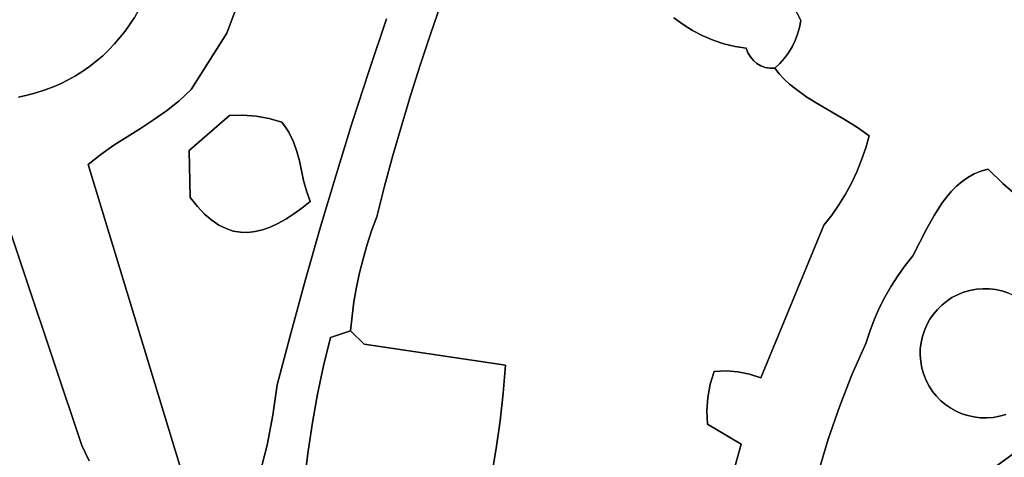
# Model space of a CAD drawing. Header units: inches. Extents: x 36.3 to 71.4, y 17.4 to 61.7.
# Tile 59 of 80: x 43.2 to 48.3, y 44.3 to 46.6. Entities that reach past the tile are written whole.
import ezdxf

# ---------------------------------------------------------------- set-up
doc = ezdxf.new("R2010")
doc.units = ezdxf.units.IN
doc.layers.add('SURFACES_FOR_SKETCHUP', color=7, linetype='Continuous')

msp = doc.modelspace()

# ---------------------------------------------------------------- linework, layer by layer
at = {"layer": 'SURFACES_FOR_SKETCHUP'}
for points, invisible_edges in [([(47.2348, 46.6443), (47.2509, 46.6097), (48.1687, 47.7293)], 10), ([(48.1687, 47.7293), (47.2509, 46.6097), (48.229, 45.8332)], 11), ([(48.1687, 47.7293), (48.229, 45.8332), (49.3251, 46.6818)], 11), ([(42.2373, 47.5692), (42.1289, 46.8869), (43.2171, 46.2195)], 11), ([(42.2373, 47.5692), (43.2171, 46.2195), (43.8846, 47.3077)], 11), ([(43.7762, 46.6253), (43.8846, 47.3077), (43.2171, 46.2195)], 11), ([(46.637, 46.5881), (46.9623, 47.0015), (46.5893, 46.6234)], 3), ([(46.9623, 47.0015), (46.637, 46.5881), (47.0014, 46.9498)], 3), ([(44.4116, 46.9537), (43.8789, 46.8638), (44.2574, 46.544)], 3), ([(44.7045, 46.974), (44.6067, 46.9733), (44.2574, 46.544)], 10), ([(44.7045, 46.974), (44.2574, 46.544), (44.9996, 46.3478)], 11), ([(44.509, 46.9666), (44.2574, 46.544), (44.6067, 46.9733)], 3), ([(44.509, 46.9666), (44.4116, 46.9537), (44.2574, 46.544)], 8), ([(44.9996, 46.3478), (45.0903, 46.6177), (44.7045, 46.974)], 10), ([(46.6872, 46.5569), (47.0014, 46.9498), (46.637, 46.5881)], 3), ([(47.0014, 46.9498), (46.6872, 46.5569), (47.0366, 46.8985)], 3), ([(42.5348, 46.3278), (43.2171, 46.2195), (42.1289, 46.8869)], 11), ([(46.1385, 46.8863), (45.3194, 46.5388), (46.3398, 46.7716)], 3), ([(45.3194, 46.5388), (46.1385, 46.8863), (45.3735, 46.6955)], 3), ([(46.7397, 46.5298), (47.0366, 46.8985), (46.6872, 46.5569)], 3), ([(47.0366, 46.8985), (46.7397, 46.5298), (47.0672, 46.848)], 3), ([(43.8666, 46.822), (44.2574, 46.544), (43.8789, 46.8638)], 3), ([(46.7942, 46.507), (47.0672, 46.848), (46.7397, 46.5298)], 3), ([(46.8504, 46.4885), (47.0672, 46.848), (46.7942, 46.507)], 3), ([(46.9081, 46.4746), (47.0672, 46.848), (46.8504, 46.4885)], 3), ([(47.0672, 46.848), (46.9081, 46.4746), (47.0966, 46.8237)], 3), ([(43.8523, 46.7809), (44.2574, 46.544), (43.8666, 46.822)], 3), ([(46.967, 46.4652), (47.0966, 46.8237), (46.9081, 46.4746)], 3), ([(47.0966, 46.8237), (46.967, 46.4652), (47.1242, 46.7976)], 3), ([(47.1242, 46.7976), (46.967, 46.4652), (47.1501, 46.7699)], 3), ([(43.8179, 46.7012), (44.2574, 46.544), (43.8523, 46.7809)], 3), ([(45.2174, 46.2233), (46.3398, 46.7716), (45.2673, 46.3814)], 3), ([(46.3398, 46.7716), (45.2174, 46.2233), (46.5893, 46.6234)], 11), ([(45.2673, 46.3814), (46.3398, 46.7716), (45.3194, 46.5388)], 3), ([(47.1501, 46.7699), (46.967, 46.4652), (47.1742, 46.7406)], 3), ([(47.1742, 46.7406), (46.967, 46.4652), (47.1964, 46.7098)], 3), ([(43.7762, 46.6253), (44.2574, 46.544), (43.8179, 46.7012)], 3), ([(45.3194, 46.5388), (45.3735, 46.6955), (45.0903, 46.6177)], 10), ([(47.1964, 46.7098), (46.967, 46.4652), (47.2166, 46.6777)], 3), ([(49.313, 46.5779), (49.3251, 46.6818), (48.229, 45.8332)], 10), ([(47.2166, 46.6777), (46.967, 46.4652), (47.2348, 46.5387)], 11), ([(47.2348, 46.6443), (47.2166, 46.6777), (47.2348, 46.5387)], 10), ([(47.2509, 46.6097), (47.2348, 46.6443), (47.2444, 46.5737)], 2), ([(47.2444, 46.5737), (47.2348, 46.6443), (47.2348, 46.5387)], 3), ([(43.7762, 46.6253), (43.2171, 46.2195), (43.7275, 46.5537)], 3), ([(43.7762, 46.6253), (43.7275, 46.5537), (44.0724, 46.2496)], 10), ([(44.2574, 46.544), (43.7762, 46.6253), (44.0724, 46.2496)], 3), ([(45.0903, 46.6177), (44.9996, 46.3478), (45.2673, 46.3814)], 10), ([(45.2673, 46.3814), (45.3194, 46.5388), (45.0903, 46.6177)], 10), ([(45.1697, 46.0645), (46.5893, 46.6234), (45.2174, 46.2233)], 3), ([(46.5893, 46.6234), (45.1697, 46.0645), (46.637, 46.5881)], 3), ([(45.7108, 44.8105), (46.637, 46.5881), (45.1697, 46.0645)], 11), ([(46.637, 46.5881), (45.7108, 44.8105), (46.6872, 46.5569)], 3), ([(47.2444, 46.5737), (47.4822, 46.0917), (47.2509, 46.6097)], 3), ([(47.5466, 46.0516), (47.2509, 46.6097), (47.4822, 46.0917)], 3), ([(47.6069, 46.0083), (47.2509, 46.6097), (47.5466, 46.0516)], 3), ([(47.6069, 46.0083), (48.229, 45.8332), (47.2509, 46.6097)], 11), ([(49.3035, 46.4737), (49.313, 46.5779), (48.229, 45.8332)], 10), ([(43.262, 46.2314), (43.7275, 46.5537), (43.2171, 46.2195)], 3), ([(43.7275, 46.5537), (43.262, 46.2314), (43.672, 46.487)], 3), ([(43.7275, 46.5537), (43.672, 46.487), (44.0095, 46.1906)], 10), ([(44.0095, 46.1906), (44.0724, 46.2496), (43.7275, 46.5537)], 10), ([(44.0724, 46.2496), (44.2711, 46.1141), (44.2574, 46.544)], 3), ([(44.3407, 46.116), (44.2574, 46.544), (44.2711, 46.1141)], 3), ([(44.4099, 46.1107), (44.2574, 46.544), (44.3407, 46.116)], 3), ([(44.2574, 46.544), (44.545, 46.079), (44.9996, 46.3478)], 11), ([(44.4782, 46.0983), (44.2574, 46.544), (44.4099, 46.1107)], 3), ([(44.545, 46.079), (44.2574, 46.544), (44.4782, 46.0983)], 3), ([(46.6872, 46.5569), (45.7108, 44.8105), (46.7397, 46.5298)], 3), ([(46.7993, 44.7781), (46.7397, 46.5298), (45.7108, 44.8105)], 11), ([(46.7397, 46.5298), (46.7993, 44.7781), (46.7942, 46.507)], 3), ([(47.222, 46.5048), (47.2348, 46.5387), (46.967, 46.4652)], 10), ([(47.222, 46.5048), (47.3485, 46.169), (47.2348, 46.5387)], 3), ([(47.2348, 46.5387), (47.4822, 46.0917), (47.2444, 46.5737)], 3), ([(47.4822, 46.0917), (47.2348, 46.5387), (47.3485, 46.169)], 3), ([(43.3058, 46.2455), (43.672, 46.487), (43.262, 46.2314)], 3), ([(43.672, 46.487), (43.3058, 46.2455), (43.6418, 46.4556)], 3), ([(43.672, 46.487), (43.6418, 46.4556), (43.9437, 46.1383)], 10), ([(43.9437, 46.1383), (44.0095, 46.1906), (43.672, 46.487)], 10), ([(46.7993, 44.7781), (47.3713, 45.5411), (46.7942, 46.507)], 11), ([(46.7942, 46.507), (47.0222, 46.3859), (46.8504, 46.4885)], 3), ([(47.0222, 46.3859), (46.7942, 46.507), (47.3713, 45.5411)], 11), ([(46.8504, 46.4885), (46.9881, 46.4201), (46.9081, 46.4746)], 3), ([(46.9881, 46.4201), (46.8504, 46.4885), (47.0037, 46.4015)], 3), ([(47.0037, 46.4015), (46.8504, 46.4885), (47.0222, 46.3859)], 3), ([(46.9757, 46.4415), (46.967, 46.4652), (46.9081, 46.4746)], 8), ([(46.9757, 46.4415), (46.9081, 46.4746), (46.9881, 46.4201)], 3), ([(47.2062, 46.4723), (47.222, 46.5048), (46.967, 46.4652)], 10), ([(47.2062, 46.4723), (47.2831, 46.2097), (47.222, 46.5048)], 3), ([(47.3485, 46.169), (47.222, 46.5048), (47.2831, 46.2097)], 3), ([(49.2966, 46.3691), (49.3035, 46.4737), (48.229, 45.8332)], 10), ([(43.6418, 46.4556), (43.3058, 46.2455), (43.6102, 46.4257)], 3), ([(43.3484, 46.2616), (43.6102, 46.4257), (43.3058, 46.2455)], 3), ([(43.6102, 46.4257), (43.3484, 46.2616), (43.577, 46.3972)], 3), ([(43.6102, 46.4257), (43.577, 46.3972), (43.8759, 46.0909)], 10), ([(43.6418, 46.4556), (43.6102, 46.4257), (43.8759, 46.0909)], 10), ([(43.8759, 46.0909), (43.9437, 46.1383), (43.6418, 46.4556)], 10), ([(47.1875, 46.4413), (47.2062, 46.4723), (46.967, 46.4652)], 10), ([(47.1661, 46.4121), (47.1875, 46.4413), (46.967, 46.4652)], 10), ([(46.967, 46.4652), (46.9757, 46.4415), (47.1661, 46.4121)], 10), ([(46.9757, 46.4415), (46.9881, 46.4201), (47.1661, 46.4121)], 10), ([(47.1661, 46.4121), (47.192, 46.2779), (47.1875, 46.4413)], 3), ([(47.1875, 46.4413), (47.2211, 46.2539), (47.2062, 46.4723)], 3), ([(47.2211, 46.2539), (47.1875, 46.4413), (47.192, 46.2779)], 3), ([(47.2831, 46.2097), (47.2062, 46.4723), (47.2211, 46.2539)], 3), ([(43.3898, 46.2797), (43.577, 46.3972), (43.3484, 46.2616)], 3), ([(43.5423, 46.3703), (43.577, 46.3972), (43.3898, 46.2797)], 10), ([(43.577, 46.3972), (43.5423, 46.3703), (43.8068, 46.0465)], 10), ([(43.8068, 46.0465), (43.8759, 46.0909), (43.577, 46.3972)], 10), ([(45.2174, 46.2233), (45.2673, 46.3814), (44.9996, 46.3478)], 10), ([(47.0037, 46.4015), (47.1661, 46.4121), (46.9881, 46.4201)], 3), ([(47.0037, 46.4015), (47.0222, 46.3859), (47.1661, 46.4121)], 10), ([(47.0222, 46.3859), (47.043, 46.3736), (47.1661, 46.4121)], 10), ([(47.043, 46.3736), (47.0222, 46.3859), (47.3713, 45.5411)], 10), ([(47.142, 46.3849), (47.1661, 46.4121), (47.043, 46.3736)], 10), ([(47.043, 46.3736), (47.0658, 46.3649), (47.142, 46.3849)], 10), ([(47.043, 46.3736), (47.1646, 46.3034), (47.0658, 46.3649)], 3), ([(47.192, 46.2779), (47.1646, 46.3034), (47.043, 46.3736)], 10), ([(47.192, 46.2779), (47.043, 46.3736), (47.3713, 45.5411)], 11), ([(47.09, 46.3603), (47.142, 46.3849), (47.0658, 46.3649)], 3), ([(47.1153, 46.3599), (47.142, 46.3849), (47.09, 46.3603)], 2), ([(47.142, 46.3849), (47.1153, 46.3599), (47.1389, 46.3307)], 8), ([(47.1389, 46.3307), (47.1646, 46.3034), (47.142, 46.3849)], 10), ([(47.142, 46.3849), (47.1646, 46.3034), (47.1661, 46.4121)], 3), ([(47.192, 46.2779), (47.1661, 46.4121), (47.1646, 46.3034)], 3), ([(42.6107, 46.2861), (43.2171, 46.2195), (42.5348, 46.3278)], 3), ([(43.3898, 46.2797), (43.4299, 46.2997), (43.5423, 46.3703)], 10), ([(43.5062, 46.3451), (43.5423, 46.3703), (43.4299, 46.2997)], 10), ([(43.4687, 46.3215), (43.5062, 46.3451), (43.4299, 46.2997)], 2), ([(43.4687, 46.3215), (43.4299, 46.2997), (43.668, 45.9583)], 10), ([(43.5062, 46.3451), (43.4687, 46.3215), (43.668, 45.9583)], 10), ([(43.5423, 46.3703), (43.5062, 46.3451), (43.8068, 46.0465)], 10), ([(43.668, 45.9583), (43.8068, 46.0465), (43.5062, 46.3451)], 10), ([(44.912, 46.0768), (44.9996, 46.3478), (44.545, 46.079)], 10), ([(44.912, 46.0768), (45.1697, 46.0645), (44.9996, 46.3478)], 3), ([(45.2174, 46.2233), (44.9996, 46.3478), (45.1697, 46.0645)], 3), ([(47.1389, 46.3307), (47.09, 46.3603), (47.0658, 46.3649)], 9), ([(47.1389, 46.3307), (47.0658, 46.3649), (47.1646, 46.3034)], 3), ([(47.1389, 46.3307), (47.1153, 46.3599), (47.09, 46.3603)], 8), ([(49.2923, 46.2643), (49.2966, 46.3691), (48.229, 45.8332)], 10), ([(43.2171, 46.2195), (42.6107, 46.2861), (43.1717, 46.2098)], 3), ([(43.3898, 46.2797), (43.3484, 46.2616), (43.5999, 45.9106)], 10), ([(43.4299, 46.2997), (43.3898, 46.2797), (43.5999, 45.9106)], 10), ([(43.5999, 45.9106), (43.668, 45.9583), (43.4299, 46.2997)], 10), ([(47.2211, 46.2539), (47.192, 46.2779), (47.3713, 45.5411)], 10), ([(43.0422, 45.7616), (43.5338, 45.8579), (43.2171, 46.2195)], 11), ([(43.2171, 46.2195), (43.1717, 46.2098), (43.0422, 45.7616)], 10), ([(43.262, 46.2314), (43.2171, 46.2195), (43.5338, 45.8579)], 10), ([(43.3058, 46.2455), (43.262, 46.2314), (43.5338, 45.8579)], 10), ([(43.3484, 46.2616), (43.3058, 46.2455), (43.5338, 45.8579)], 10), ([(43.5338, 45.8579), (43.5999, 45.9106), (43.3484, 46.2616)], 10), ([(44.0095, 46.1906), (44.2711, 46.1141), (44.0724, 46.2496)], 3), ([(47.2211, 46.2539), (47.3713, 45.5411), (47.2831, 46.2097)], 3), ([(48.229, 45.8332), (48.3048, 45.7593), (49.2923, 46.2643)], 10), ([(48.3048, 45.7593), (48.3842, 45.6901), (49.2923, 46.2643)], 10), ([(44.0605, 45.9315), (44.0095, 46.1906), (43.9437, 46.1383)], 9), ([(44.0095, 46.1906), (44.0605, 45.9315), (44.2711, 46.1141)], 9), ([(47.2831, 46.2097), (47.4501, 45.6471), (47.3485, 46.169)], 3), ([(47.4123, 45.5931), (47.4501, 45.6471), (47.2831, 46.2097)], 10), ([(47.3713, 45.5411), (47.4123, 45.5931), (47.2831, 46.2097)], 10), ([(47.516, 45.7611), (47.3485, 46.169), (47.4847, 45.7032)], 3), ([(47.3485, 46.169), (47.516, 45.7611), (47.4822, 46.0917)], 3), ([(47.4847, 45.7032), (47.3485, 46.169), (47.4501, 45.6471)], 3), ([(44.0605, 45.9315), (43.9437, 46.1383), (43.8759, 46.0909)], 9), ([(44.3407, 46.116), (44.2711, 46.1141), (44.0605, 45.9315)], 8), ([(44.0605, 45.9315), (44.1044, 45.6388), (44.3407, 46.116)], 11), ([(44.1417, 45.5998), (44.3407, 46.116), (44.1044, 45.6388)], 3), ([(44.6364, 45.8767), (44.3407, 46.116), (44.1417, 45.5998)], 11), ([(44.3407, 46.116), (44.6364, 45.8767), (44.4099, 46.1107)], 3), ([(44.0605, 45.9315), (43.8759, 46.0909), (43.8068, 46.0465)], 9), ([(44.4782, 46.0983), (44.4099, 46.1107), (44.6058, 45.9769)], 10), ([(44.6058, 45.9769), (44.4099, 46.1107), (44.6235, 45.9268)], 3), ([(44.6235, 45.9268), (44.4099, 46.1107), (44.6364, 45.8767)], 3), ([(44.5642, 46.053), (44.545, 46.079), (44.4782, 46.0983)], 8), ([(44.6058, 45.9769), (44.5805, 46.0274), (44.4782, 46.0983)], 10), ([(44.5642, 46.053), (44.4782, 46.0983), (44.5805, 46.0274)], 3), ([(44.912, 46.0768), (44.545, 46.079), (44.5642, 46.053)], 9), ([(44.912, 46.0768), (44.5642, 46.053), (44.5805, 46.0274)], 9), ([(44.912, 46.0768), (44.5805, 46.0274), (44.6058, 45.9769)], 9), ([(44.912, 46.0768), (44.6058, 45.9769), (44.6235, 45.9268)], 9), ([(44.912, 46.0768), (44.6235, 45.9268), (44.8274, 45.8049)], 3), ([(44.8274, 45.8049), (45.1241, 45.9051), (44.912, 46.0768)], 3), ([(45.1697, 46.0645), (44.912, 46.0768), (45.1241, 45.9051)], 3), ([(45.1241, 45.9051), (45.7108, 44.8105), (45.1697, 46.0645)], 3), ([(47.544, 45.8207), (47.4822, 46.0917), (47.516, 45.7611)], 3), ([(47.4822, 46.0917), (47.5685, 45.8819), (47.5466, 46.0516)], 3), ([(47.5685, 45.8819), (47.4822, 46.0917), (47.544, 45.8207)], 3), ([(43.8068, 46.0465), (43.668, 45.9583), (44.0605, 45.9315)], 10), ([(47.5895, 45.9444), (47.5466, 46.0516), (47.5685, 45.8819)], 3), ([(47.5895, 45.9444), (47.6069, 46.0083), (47.5466, 46.0516)], 8), ([(47.5895, 45.9444), (48.0369, 45.7185), (47.6069, 46.0083)], 3), ([(48.229, 45.8332), (47.6069, 46.0083), (48.1909, 45.8231)], 3), ([(48.0634, 45.7454), (47.6069, 46.0083), (48.0369, 45.7185)], 3), ([(48.092, 45.7697), (47.6069, 46.0083), (48.0634, 45.7454)], 3), ([(48.1226, 45.791), (47.6069, 46.0083), (48.092, 45.7697)], 3), ([(48.1555, 45.8089), (47.6069, 46.0083), (48.1226, 45.791)], 3), ([(48.1909, 45.8231), (47.6069, 46.0083), (48.1555, 45.8089)], 3), ([(43.5999, 45.9106), (43.5338, 45.8579), (44.0669, 45.6852)], 10), ([(43.668, 45.9583), (43.5999, 45.9106), (44.0669, 45.6852)], 10), ([(44.0669, 45.6852), (44.0605, 45.9315), (43.668, 45.9583)], 10), ([(44.0605, 45.9315), (44.0669, 45.6852), (44.1044, 45.6388)], 8), ([(44.6364, 45.8767), (44.8274, 45.8049), (44.6235, 45.9268)], 3), ([(47.5895, 45.9444), (47.5685, 45.8819), (48.012, 45.6892)], 10), ([(47.5895, 45.9444), (48.012, 45.6892), (48.0369, 45.7185)], 9), ([(43.0422, 45.7616), (43.5021, 44.3918), (43.5338, 45.8579)], 10), ([(43.5338, 45.8579), (43.5021, 44.3918), (44.1722, 43.7615)], 3), ([(44.4289, 44.2387), (44.4672, 44.3936), (43.5338, 45.8579)], 10), ([(44.1044, 45.6388), (43.5338, 45.8579), (44.1417, 45.5998)], 3), ([(44.0669, 45.6852), (43.5338, 45.8579), (44.1044, 45.6388)], 3), ([(43.5338, 45.8579), (44.1722, 43.7615), (44.4289, 44.2387)], 10), ([(44.1417, 45.5998), (43.5338, 45.8579), (44.4977, 44.5502)], 11), ([(44.4672, 44.3936), (44.4977, 44.5502), (43.5338, 45.8579)], 10), ([(44.1789, 45.5677), (44.6364, 45.8767), (44.1417, 45.5998)], 3), ([(44.1789, 45.5677), (44.2162, 45.5425), (44.6364, 45.8767)], 10), ([(44.6364, 45.8767), (44.2162, 45.5425), (44.4444, 45.5172)], 11), ([(44.4839, 45.5314), (44.6364, 45.8767), (44.4444, 45.5172)], 3), ([(44.5241, 45.5501), (44.6364, 45.8767), (44.4839, 45.5314)], 3), ([(44.6364, 45.8767), (44.5241, 45.5501), (44.6581, 45.774)], 3), ([(44.6364, 45.8767), (44.6581, 45.774), (44.8274, 45.8049)], 10), ([(45.1241, 45.9051), (44.8274, 45.8049), (45.0808, 45.7451)], 3), ([(45.1241, 45.9051), (45.0808, 45.7451), (45.7108, 44.8105)], 10), ([(47.5685, 45.8819), (47.544, 45.8207), (47.9888, 45.658)], 10), ([(47.9888, 45.658), (48.012, 45.6892), (47.5685, 45.8819)], 10), ([(47.544, 45.8207), (47.516, 45.7611), (47.9461, 45.5913)], 10), ([(47.9461, 45.5913), (47.9888, 45.658), (47.544, 45.8207)], 10), ([(48.1226, 45.791), (48.3048, 45.7593), (48.1555, 45.8089)], 3), ([(48.1909, 45.8231), (48.1555, 45.8089), (48.3048, 45.7593)], 10), ([(48.3048, 45.7593), (48.229, 45.8332), (48.1909, 45.8231)], 8), ([(43.5021, 44.3918), (43.0422, 45.7616), (42.7686, 44.9747)], 10), ([(44.5649, 45.5731), (44.6581, 45.774), (44.5241, 45.5501)], 3), ([(44.6066, 45.6), (44.6581, 45.774), (44.5649, 45.5731)], 3), ([(44.6581, 45.774), (44.6066, 45.6), (44.6724, 45.7205)], 3), ([(44.6581, 45.774), (44.6724, 45.7205), (44.8274, 45.8049)], 10), ([(44.6925, 45.6646), (44.8274, 45.8049), (44.6724, 45.7205)], 3), ([(44.746, 45.5321), (44.8274, 45.8049), (44.6925, 45.6646)], 10), ([(44.746, 45.5321), (45.0396, 45.5844), (44.8274, 45.8049)], 3), ([(45.0808, 45.7451), (44.8274, 45.8049), (45.0396, 45.5844)], 3), ([(47.516, 45.7611), (47.4847, 45.7032), (47.9075, 45.5212)], 10), ([(47.9075, 45.5212), (47.9461, 45.5913), (47.516, 45.7611)], 10), ([(48.0634, 45.7454), (48.0369, 45.7185), (48.3048, 45.7593)], 10), ([(48.3842, 45.6901), (48.3048, 45.7593), (48.0369, 45.7185)], 10), ([(48.092, 45.7697), (48.0634, 45.7454), (48.3048, 45.7593)], 10), ([(48.1226, 45.791), (48.092, 45.7697), (48.3048, 45.7593)], 10), ([(44.6491, 45.6306), (44.6724, 45.7205), (44.6066, 45.6)], 3), ([(44.6491, 45.6306), (44.6925, 45.6646), (44.6724, 45.7205)], 8), ([(45.0396, 45.5844), (45.7108, 44.8105), (45.0808, 45.7451)], 3), ([(47.4847, 45.7032), (47.4501, 45.6471), (47.8363, 45.3821)], 10), ([(47.8363, 45.3821), (47.9075, 45.5212), (47.4847, 45.7032)], 10), ([(48.0369, 45.7185), (48.012, 45.6892), (48.3842, 45.6901)], 10), ([(44.746, 45.5321), (44.6925, 45.6646), (44.6491, 45.6306)], 9), ([(47.9461, 45.5913), (48.2012, 45.21), (47.9888, 45.658)], 3), ([(48.012, 45.6892), (47.9888, 45.658), (48.3842, 45.6901)], 10), ([(47.9888, 45.658), (48.2012, 45.21), (48.3842, 45.6901)], 11), ([(48.2346, 45.2094), (48.3842, 45.6901), (48.2012, 45.21)], 3), ([(48.3842, 45.6901), (48.2346, 45.2094), (48.467, 45.6259)], 3), ([(44.746, 45.5321), (44.6491, 45.6306), (44.6066, 45.6)], 9), ([(47.4501, 45.6471), (47.4123, 45.5931), (47.7953, 45.3309)], 10), ([(47.7953, 45.3309), (47.8363, 45.3821), (47.4501, 45.6471)], 10), ([(48.2673, 45.2054), (48.467, 45.6259), (48.2346, 45.2094)], 3), ([(48.2992, 45.1984), (48.467, 45.6259), (48.2673, 45.2054)], 3), ([(48.467, 45.6259), (48.2992, 45.1984), (48.5529, 45.5667)], 3), ([(44.5205, 44.7081), (44.1417, 45.5998), (44.4977, 44.5502)], 3), ([(44.1417, 45.5998), (44.5205, 44.7081), (44.1789, 45.5677)], 3), ([(44.1789, 45.5677), (44.5205, 44.7081), (44.2162, 45.5425)], 3), ([(44.4839, 45.5314), (44.6677, 45.2583), (44.5241, 45.5501)], 3), ([(44.5241, 45.5501), (44.6677, 45.2583), (44.5649, 45.5731)], 3), ([(44.746, 45.5321), (44.6066, 45.6), (44.5649, 45.5731)], 9), ([(44.746, 45.5321), (44.5649, 45.5731), (44.6677, 45.2583)], 3), ([(45.0396, 45.5844), (44.746, 45.5321), (45.013, 45.5127)], 3), ([(45.0396, 45.5844), (45.013, 45.5127), (45.7108, 44.8105)], 10), ([(47.4123, 45.5931), (47.3713, 45.5411), (47.7571, 45.2778)], 10), ([(47.7571, 45.2778), (47.7953, 45.3309), (47.4123, 45.5931)], 10), ([(47.9075, 45.5212), (48.1675, 45.2073), (47.9461, 45.5913)], 3), ([(48.2012, 45.21), (47.9461, 45.5913), (48.1675, 45.2073)], 3), ([(48.3301, 45.1883), (48.5529, 45.5667), (48.2992, 45.1984)], 3), ([(44.2162, 45.5425), (44.5205, 44.7081), (44.2536, 45.5237)], 3), ([(44.4054, 45.5078), (44.4444, 45.5172), (44.2162, 45.5425)], 10), ([(44.2162, 45.5425), (44.2536, 45.5237), (44.4054, 45.5078)], 10), ([(44.5926, 44.9837), (44.2536, 45.5237), (44.5205, 44.7081)], 3), ([(44.2536, 45.5237), (44.5926, 44.9837), (44.2911, 45.5111)], 3), ([(44.367, 45.5034), (44.4054, 45.5078), (44.2536, 45.5237)], 10), ([(44.2536, 45.5237), (44.2911, 45.5111), (44.367, 45.5034)], 10), ([(44.2911, 45.5111), (44.5926, 44.9837), (44.3289, 45.5045)], 3), ([(44.3289, 45.5045), (44.367, 45.5034), (44.2911, 45.5111)], 2), ([(44.3289, 45.5045), (44.5926, 44.9837), (44.367, 45.5034)], 3), ([(44.367, 45.5034), (44.6677, 45.2583), (44.4054, 45.5078)], 3), ([(44.6677, 45.2583), (44.367, 45.5034), (44.5926, 44.9837)], 3), ([(44.4054, 45.5078), (44.6677, 45.2583), (44.4444, 45.5172)], 3), ([(44.4444, 45.5172), (44.6677, 45.2583), (44.4839, 45.5314)], 3), ([(44.6677, 45.2583), (44.9494, 45.2925), (44.746, 45.5321)], 3), ([(45.013, 45.5127), (44.746, 45.5321), (44.9891, 45.44)], 3), ([(44.9679, 45.3666), (44.746, 45.5321), (44.9494, 45.2925)], 3), ([(44.9891, 45.44), (44.746, 45.5321), (44.9679, 45.3666)], 3), ([(44.9891, 45.44), (45.7108, 44.8105), (45.013, 45.5127)], 3), ([(46.8615, 44.7808), (47.3713, 45.5411), (46.7993, 44.7781)], 3), ([(46.8615, 44.7808), (46.9234, 44.7761), (47.3713, 45.5411)], 10), ([(46.9234, 44.7761), (46.9843, 44.764), (47.3713, 45.5411)], 10), ([(46.9843, 44.764), (47.0435, 44.7447), (47.3713, 45.5411)], 8), ([(47.3713, 45.5411), (47.0435, 44.7447), (47.6107, 44.9869)], 10), ([(47.7218, 45.2229), (47.7571, 45.2778), (47.3713, 45.5411)], 10), ([(47.6107, 44.9869), (47.6338, 45.0481), (47.3713, 45.5411)], 10), ([(47.6338, 45.0481), (47.6601, 45.1079), (47.3713, 45.5411)], 10), ([(47.6601, 45.1079), (47.6894, 45.1662), (47.3713, 45.5411)], 10), ([(47.6894, 45.1662), (47.7218, 45.2229), (47.3713, 45.5411)], 10), ([(47.8363, 45.3821), (48.1004, 45.1916), (47.9075, 45.5212)], 3), ([(48.1675, 45.2073), (47.9075, 45.5212), (48.1336, 45.2011)], 3), ([(48.1336, 45.2011), (47.9075, 45.5212), (48.1004, 45.1916)], 3), ([(44.9891, 45.44), (44.9679, 45.3666), (45.7108, 44.8105)], 10), ([(44.9494, 45.2925), (45.7108, 44.8105), (44.9679, 45.3666)], 3), ([(47.8363, 45.3821), (47.7953, 45.3309), (48.012, 45.1453)], 10), ([(48.012, 45.1453), (48.0395, 45.1634), (47.8363, 45.3821)], 10), ([(48.0395, 45.1634), (48.069, 45.1789), (47.8363, 45.3821)], 10), ([(48.069, 45.1789), (48.1004, 45.1916), (47.8363, 45.3821)], 10), ([(44.9494, 45.2925), (44.6677, 45.2583), (44.9337, 45.2177)], 3), ([(44.9494, 45.2925), (44.9337, 45.2177), (45.7108, 44.8105)], 10), ([(47.7953, 45.3309), (47.7571, 45.2778), (47.9866, 45.1248)], 10), ([(47.9866, 45.1248), (48.012, 45.1453), (47.7953, 45.3309)], 10), ([(44.5926, 44.9837), (44.7978, 44.9554), (44.6677, 45.2583)], 3), ([(44.7978, 44.9554), (44.9106, 45.0666), (44.6677, 45.2583)], 11), ([(44.9208, 45.1424), (44.6677, 45.2583), (44.9106, 45.0666)], 3), ([(44.9337, 45.2177), (44.6677, 45.2583), (44.9208, 45.1424)], 3), ([(47.7218, 45.2229), (47.9634, 45.102), (47.7571, 45.2778)], 3), ([(47.9634, 45.102), (47.9866, 45.1248), (47.7571, 45.2778)], 10), ([(44.9208, 45.1424), (44.974, 44.9202), (44.9337, 45.2177)], 3), ([(44.974, 44.9202), (45.7108, 44.8105), (44.9337, 45.2177)], 10), ([(47.6894, 45.1662), (47.9243, 45.0505), (47.7218, 45.2229)], 3), ([(47.9634, 45.102), (47.7218, 45.2229), (47.9426, 45.0771)], 3), ([(47.9426, 45.0771), (47.7218, 45.2229), (47.9243, 45.0505)], 3), ([(47.9243, 45.0505), (48.1336, 45.2011), (47.9426, 45.0771)], 3), ([(47.9243, 45.0505), (48.288, 44.5452), (48.1336, 45.2011)], 11), ([(48.1336, 45.2011), (48.1004, 45.1916), (47.9426, 45.0771)], 10), ([(47.9426, 45.0771), (48.1004, 45.1916), (47.9634, 45.102)], 3), ([(47.9634, 45.102), (48.1004, 45.1916), (47.9866, 45.1248)], 3), ([(48.1004, 45.1916), (48.069, 45.1789), (47.9866, 45.1248)], 10), ([(48.1675, 45.2073), (48.1336, 45.2011), (48.3598, 45.1753)], 10), ([(48.3881, 45.1597), (48.3598, 45.1753), (48.1336, 45.2011)], 10), ([(48.5388, 44.9503), (48.1336, 45.2011), (48.4973, 44.6958)], 11), ([(48.5388, 44.9503), (48.3881, 45.1597), (48.1336, 45.2011)], 11), ([(48.288, 44.5452), (48.4973, 44.6958), (48.1336, 45.2011)], 11), ([(48.1675, 45.2073), (48.2992, 45.1984), (48.2012, 45.21)], 3), ([(48.3301, 45.1883), (48.2992, 45.1984), (48.1675, 45.2073)], 10), ([(48.3598, 45.1753), (48.3301, 45.1883), (48.1675, 45.2073)], 10), ([(48.2673, 45.2054), (48.2012, 45.21), (48.2992, 45.1984)], 3), ([(48.2673, 45.2054), (48.2346, 45.2094), (48.2012, 45.21)], 8), ([(44.9208, 45.1424), (44.9106, 45.0666), (44.974, 44.9202)], 10), ([(47.6894, 45.1662), (47.6601, 45.1079), (47.9086, 45.0222)], 10), ([(47.9086, 45.0222), (47.9243, 45.0505), (47.6894, 45.1662)], 10), ([(48.012, 45.1453), (47.9866, 45.1248), (48.069, 45.1789)], 10), ([(48.069, 45.1789), (48.0395, 45.1634), (48.012, 45.1453)], 8), ([(47.6601, 45.1079), (47.6338, 45.0481), (47.8956, 44.9925)], 10), ([(47.8956, 44.9925), (47.9086, 45.0222), (47.6601, 45.1079)], 10), ([(44.7978, 44.9554), (44.9032, 44.9905), (44.9106, 45.0666)], 8), ([(44.9032, 44.9905), (44.974, 44.9202), (44.9106, 45.0666)], 2), ([(47.6107, 44.9869), (47.8785, 44.9297), (47.6338, 45.0481)], 3), ([(47.8856, 44.9616), (47.6338, 45.0481), (47.8785, 44.9297)], 3), ([(47.8856, 44.9616), (47.8956, 44.9925), (47.6338, 45.0481)], 10), ([(47.9243, 45.0505), (47.9086, 45.0222), (47.8828, 44.796)], 10), ([(47.8828, 44.796), (48.0334, 44.5866), (47.9243, 45.0505)], 11), ([(48.288, 44.5452), (47.9243, 45.0505), (48.0334, 44.5866)], 11), ([(44.9032, 44.9905), (44.7978, 44.9554), (44.974, 44.9202)], 2), ([(47.5908, 44.9244), (47.6107, 44.9869), (47.0435, 44.7447)], 10), ([(47.5908, 44.9244), (47.8746, 44.897), (47.6107, 44.9869)], 3), ([(47.8785, 44.9297), (47.6107, 44.9869), (47.8746, 44.897)], 3), ([(47.9086, 45.0222), (47.8956, 44.9925), (47.8766, 44.8299)], 10), ([(47.8766, 44.8299), (47.8828, 44.796), (47.9086, 45.0222)], 10), ([(47.8956, 44.9925), (47.8856, 44.9616), (47.8766, 44.8299)], 10), ([(43.5021, 44.3918), (42.7686, 44.9747), (42.7768, 44.9383)], 9), ([(43.5021, 44.3918), (42.7768, 44.9383), (42.7812, 44.9018)], 9), ([(44.5205, 44.7081), (44.7626, 44.8084), (44.5926, 44.9837)], 3), ([(44.7978, 44.9554), (44.5926, 44.9837), (44.7626, 44.8084)], 3), ([(44.7626, 44.8084), (44.974, 44.9202), (44.7978, 44.9554)], 3), ([(47.8785, 44.9297), (47.8739, 44.8636), (47.8856, 44.9616)], 3), ([(47.8766, 44.8299), (47.8856, 44.9616), (47.8739, 44.8636)], 3), ([(43.5021, 44.3918), (42.7812, 44.9018), (42.782, 44.8654)], 9), ([(44.7042, 44.5122), (44.974, 44.9202), (44.7314, 44.6607)], 3), ([(44.974, 44.9202), (44.7042, 44.5122), (45.6624, 44.3762)], 11), ([(44.7314, 44.6607), (44.974, 44.9202), (44.7626, 44.8084)], 3), ([(45.6988, 44.6652), (45.7108, 44.8105), (44.974, 44.9202)], 8), ([(45.6624, 44.3762), (45.6826, 44.5204), (44.974, 44.9202)], 10), ([(45.6988, 44.6652), (44.974, 44.9202), (45.6826, 44.5204)], 3), ([(47.5179, 44.7609), (47.5908, 44.9244), (47.0435, 44.7447)], 10), ([(47.5179, 44.7609), (47.8828, 44.796), (47.5908, 44.9244)], 3), ([(47.8766, 44.8299), (47.5908, 44.9244), (47.8828, 44.796)], 3), ([(47.8746, 44.897), (47.5908, 44.9244), (47.8739, 44.8636)], 3), ([(47.8739, 44.8636), (47.5908, 44.9244), (47.8766, 44.8299)], 3), ([(47.8785, 44.9297), (47.8746, 44.897), (47.8739, 44.8636)], 8), ([(43.5021, 44.3918), (42.782, 44.8654), (42.7792, 44.8295)], 9), ([(43.5021, 44.3918), (42.773, 44.7942), (42.7635, 44.7598)], 9), ([(43.5021, 44.3918), (42.7792, 44.8295), (42.773, 44.7942)], 9), ([(44.7626, 44.8084), (44.5205, 44.7081), (44.7314, 44.6607)], 3), ([(45.6988, 44.6652), (46.7664, 44.643), (45.7108, 44.8105)], 3), ([(46.7993, 44.7781), (45.7108, 44.8105), (46.779, 44.7113)], 3), ([(46.779, 44.7113), (45.7108, 44.8105), (46.7664, 44.643)], 3), ([(46.8615, 44.7808), (46.7993, 44.7781), (46.779, 44.7113)], 8), ([(46.8615, 44.7808), (46.779, 44.7113), (46.9234, 44.7761)], 3), ([(47.8828, 44.796), (47.5179, 44.7609), (47.8924, 44.7628)], 3), ([(47.8828, 44.796), (47.8924, 44.7628), (48.0068, 44.6049)], 10), ([(48.0334, 44.5866), (47.8828, 44.796), (48.0068, 44.6049)], 3), ([(43.5021, 44.3918), (42.7635, 44.7598), (42.7508, 44.7265)], 9), ([(46.7664, 44.643), (46.7614, 44.5737), (46.9843, 44.764)], 10), ([(46.9397, 44.3985), (46.9843, 44.764), (46.7614, 44.5737)], 11), ([(46.779, 44.7113), (46.7664, 44.643), (46.9234, 44.7761)], 10), ([(46.9843, 44.764), (46.9234, 44.7761), (46.7664, 44.643)], 10), ([(47.0435, 44.7447), (46.9843, 44.764), (46.9397, 44.3985)], 10), ([(46.9397, 44.3985), (47.3944, 44.4255), (47.0435, 44.7447)], 11), ([(47.5179, 44.7609), (47.0435, 44.7447), (47.4524, 44.5945)], 3), ([(47.4524, 44.5945), (47.0435, 44.7447), (47.3944, 44.4255)], 3), ([(47.4524, 44.5945), (47.9205, 44.7019), (47.5179, 44.7609)], 3), ([(47.8924, 44.7628), (47.5179, 44.7609), (47.905, 44.7314)], 3), ([(47.905, 44.7314), (47.5179, 44.7609), (47.9205, 44.7019)], 3), ([(47.9819, 44.6258), (47.8924, 44.7628), (47.9592, 44.6489)], 3), ([(48.0068, 44.6049), (47.8924, 44.7628), (47.9819, 44.6258)], 3), ([(47.8924, 44.7628), (47.905, 44.7314), (47.9592, 44.6489)], 10), ([(47.9386, 44.6744), (47.9592, 44.6489), (47.905, 44.7314)], 10), ([(47.905, 44.7314), (47.9205, 44.7019), (47.9386, 44.6744)], 8), ([(43.5021, 44.3918), (42.7349, 44.6945), (42.716, 44.6642)], 9), ([(43.5021, 44.3918), (42.7508, 44.7265), (42.7349, 44.6945)], 9), ([(44.4977, 44.5502), (44.7314, 44.6607), (44.5205, 44.7081)], 3), ([(47.9205, 44.7019), (47.4524, 44.5945), (47.9386, 44.6744)], 3), ([(48.4973, 44.6958), (48.288, 44.5452), (48.479, 44.6692)], 3), ([(43.5021, 44.3918), (42.716, 44.6642), (42.9907, 44.0081)], 11), ([(44.7314, 44.6607), (44.4977, 44.5502), (44.7042, 44.5122)], 3), ([(45.6826, 44.5204), (46.7614, 44.5737), (45.6988, 44.6652)], 3), ([(46.7664, 44.643), (45.6988, 44.6652), (46.7614, 44.5737)], 3), ([(47.3944, 44.4255), (47.9592, 44.6489), (47.4524, 44.5945)], 3), ([(47.9592, 44.6489), (47.3944, 44.4255), (47.9819, 44.6258)], 3), ([(47.9294, 44.0427), (47.9819, 44.6258), (47.3944, 44.4255)], 11), ([(47.9386, 44.6744), (47.4524, 44.5945), (47.9592, 44.6489)], 3), ([(48.0068, 44.6049), (47.9819, 44.6258), (47.9294, 44.0427)], 10), ([(48.288, 44.5452), (48.3211, 44.5547), (48.479, 44.6692)], 10), ([(46.7614, 44.5737), (45.6826, 44.5204), (46.7642, 44.504)], 3), ([(46.7614, 44.5737), (46.7642, 44.504), (46.9397, 44.3985)], 8), ([(47.9294, 44.0427), (48.0739, 44.1422), (48.0068, 44.6049)], 10), ([(48.0068, 44.6049), (48.0739, 44.1422), (48.0334, 44.5866)], 3), ([(48.0334, 44.5866), (48.0739, 44.1422), (48.0617, 44.571)], 3), ([(48.0334, 44.5866), (48.0617, 44.571), (48.288, 44.5452)], 10), ([(44.4672, 44.3936), (44.6811, 44.363), (44.4977, 44.5502)], 3), ([(44.7042, 44.5122), (44.4977, 44.5502), (44.6811, 44.363)], 3), ([(48.0617, 44.571), (48.0739, 44.1422), (48.0914, 44.558)], 3), ([(48.0617, 44.571), (48.0914, 44.558), (48.254, 44.539)], 10), ([(48.254, 44.539), (48.288, 44.5452), (48.0617, 44.571)], 10), ([(48.0914, 44.558), (48.0739, 44.1422), (48.1223, 44.5479)], 3), ([(48.1223, 44.5479), (48.0739, 44.1422), (48.1542, 44.5409)], 3), ([(48.1542, 44.5409), (48.0739, 44.1422), (48.187, 44.5369)], 3), ([(48.3587, 44.3483), (48.187, 44.5369), (48.0739, 44.1422)], 3), ([(48.0914, 44.558), (48.1223, 44.5479), (48.254, 44.539)], 10), ([(48.1542, 44.5409), (48.2203, 44.5363), (48.1223, 44.5479)], 3), ([(48.254, 44.539), (48.1223, 44.5479), (48.2203, 44.5363)], 3), ([(48.1542, 44.5409), (48.187, 44.5369), (48.2203, 44.5363)], 8), ([(48.187, 44.5369), (48.3587, 44.3483), (48.2203, 44.5363)], 3), ([(48.2203, 44.5363), (48.3587, 44.3483), (48.254, 44.539)], 3), ([(48.254, 44.539), (48.3587, 44.3483), (48.288, 44.5452)], 3), ([(48.288, 44.5452), (48.3587, 44.3483), (48.3211, 44.5547)], 3), ([(44.7042, 44.5122), (44.6811, 44.363), (45.6381, 44.2327)], 10), ([(45.6381, 44.2327), (45.6624, 44.3762), (44.7042, 44.5122)], 10), ([(45.6624, 44.3762), (46.6634, 44.1126), (45.6826, 44.5204)], 3), ([(46.7642, 44.504), (45.6826, 44.5204), (46.6634, 44.1126)], 11), ([(46.6634, 44.1126), (46.7032, 44.1141), (46.7642, 44.504)], 10), ([(46.7032, 44.1141), (46.7381, 44.1176), (46.7642, 44.504)], 10), ([(46.8885, 44.2247), (46.7642, 44.504), (46.7381, 44.1176)], 11), ([(46.9058, 44.2736), (46.9397, 44.3985), (46.7642, 44.504)], 8), ([(46.9058, 44.2736), (46.7642, 44.504), (46.8885, 44.2247)], 3), ([(47.3944, 44.4255), (46.9397, 44.3985), (47.3441, 44.2542)], 3), ([(47.3944, 44.4255), (47.3441, 44.2542), (47.8556, 43.9956)], 10), ([(47.8556, 43.9956), (47.9294, 44.0427), (47.3944, 44.4255)], 10), ([(42.9907, 44.0081), (43.129, 43.9634), (43.5021, 44.3918)], 10), ([(43.5021, 44.3918), (43.129, 43.9634), (43.5396, 44.3126)], 3), ([(43.5396, 44.3126), (44.1722, 43.7615), (43.5021, 44.3918)], 3), ([(44.4289, 44.2387), (44.662, 44.2133), (44.4672, 44.3936)], 3), ([(44.6811, 44.363), (44.4672, 44.3936), (44.662, 44.2133)], 3), ([(45.6381, 44.2327), (46.6634, 44.1126), (45.6624, 44.3762)], 3), ([(46.9058, 44.2736), (47.3441, 44.2542), (46.9397, 44.3985)], 3), ([(44.6811, 44.363), (44.662, 44.2133), (45.6096, 44.0899)], 10), ([(45.6096, 44.0899), (45.6381, 44.2327), (44.6811, 44.363)], 10), ([(48.0739, 44.1422), (48.46, 43.9098), (48.3587, 44.3483)], 3)]:
    msp.add_3dface(points, dxfattribs=dict(at, invisible_edges=invisible_edges))

doc.saveas('drawing.dxf')
